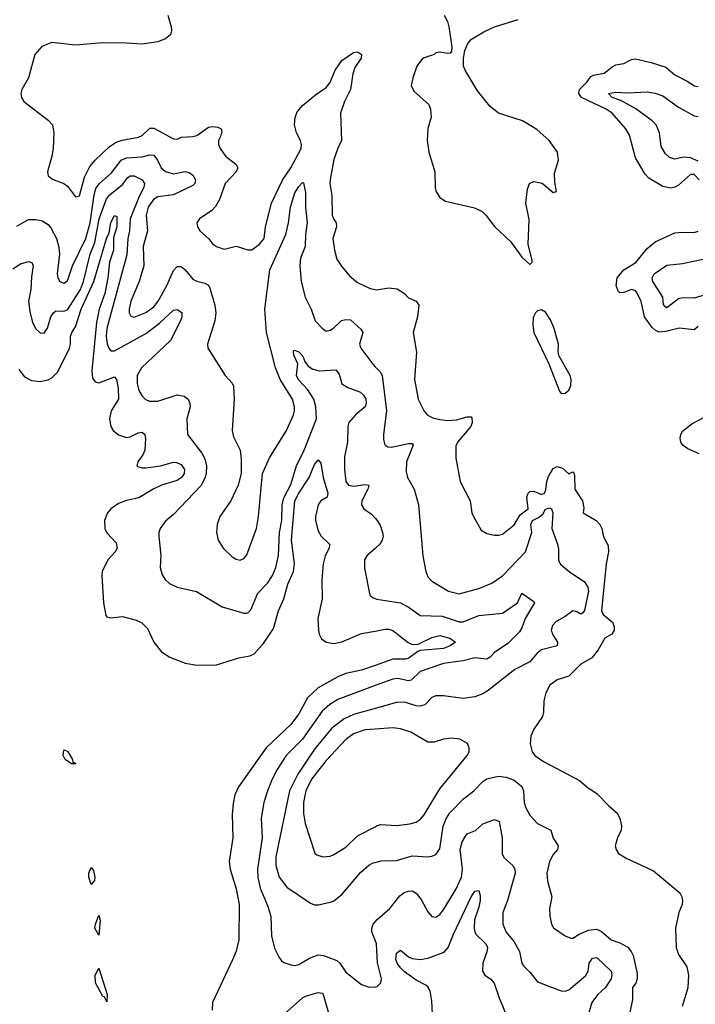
# Model space of a CAD drawing. Header units: inches. Extents: x 1245430 to 1420861, y 606325 to 671315.
# Tile 209 of 256: x 1388185 to 1391635, y 630521 to 635547. Entities that reach past the tile are written whole.
import ezdxf

# ---------------------------------------------------------------- set-up
doc = ezdxf.new("R2010")
doc.units = ezdxf.units.IN
doc.header["$MEASUREMENT"] = 0
doc.layers.add('B3683', color=7, linetype='Continuous')
doc.layers.add('B3693', color=7, linetype='Continuous')

msp = doc.modelspace()

# ---------------------------------------------------------------- linework, layer by layer
at = {"layer": 'B3683', "color": 5}
for points, elevation in [([(1388941.5, 635570), (1388958.9, 635510), (1388961.1, 635490), (1388955.3, 635470), (1388930.4, 635450), (1388890, 635434.8), (1388810, 635421.8), (1388730, 635427.6), (1388610, 635428.4), (1388470, 635416.4), (1388348.9, 635431.1), (1388298.8, 635410), (1388262, 635370), (1388230.4, 635250), (1388196.3, 635190), (1388190.7, 635170), (1388194, 635150), (1388207.3, 635130), (1388330, 635034.9), (1388352.2, 635010), (1388359.5, 634970), (1388357, 634890), (1388350.3, 634849.7), (1388326.8, 634770), (1388331, 634750), (1388352.7, 634732.7), (1388410, 634710.4), (1388430, 634698), (1388470, 634643), (1388490, 634648.2), (1388516.7, 634743.4), (1388543, 634797), (1388570.4, 634829.5), (1388642.5, 634897.4), (1388678.4, 634921.6), (1388708.4, 634931.6), (1388792.7, 634947.3), (1388810, 634956.3), (1388850, 634993), (1388870, 634994.1), (1388970, 634939.2), (1388990, 634937.7), (1389011.8, 634948.2), (1389070, 634950.1), (1389090, 634956.6), (1389150, 634998.1), (1389170, 635001), (1389197.8, 634997.8), (1389214.9, 634990), (1389217.4, 634977.4), (1389211.3, 634950), (1389200.2, 634930), (1389200.3, 634910), (1389208.8, 634890), (1389236.5, 634850), (1389288.5, 634810), (1389298.5, 634790), (1389290.2, 634770), (1389234.2, 634710), (1389206.3, 634630), (1389185.9, 634594.1), (1389167.3, 634572.7), (1389103, 634530), (1389090.4, 634510), (1389092.7, 634490), (1389106, 634470), (1389150.2, 634430.2), (1389170, 634402), (1389190, 634388.5), (1389230, 634376.4), (1389290, 634390.4), (1389350, 634372.7), (1389370, 634372.7), (1389410, 634401.8), (1389433.9, 634430), (1389440.2, 634490), (1389471.2, 634610), (1389528.7, 634731.3), (1389570, 634791.1), (1389622.2, 634890), (1389625, 634910), (1389619.7, 634930), (1389599, 634970), (1389587.8, 635010), (1389591.4, 635048.6), (1389602.9, 635077.1), (1389630, 635109.1), (1389696, 635164), (1389750, 635201.5), (1389770, 635226.4), (1389796.4, 635290), (1389830, 635338), (1389890, 635380.1), (1389910, 635383.6), (1389930, 635370.1), (1389929.4, 635350), (1389896.4, 635303.6), (1389886.7, 635270), (1389874.4, 635190), (1389843.9, 635130), (1389824.3, 635070), (1389829.3, 634930.7), (1389810, 634891.6), (1389790, 634833.3), (1389771.2, 634731.2), (1389769.3, 634710), (1389778.5, 634650), (1389780.2, 634550), (1389786.9, 634530), (1389800.8, 634510), (1389803.8, 634490), (1389785, 634430), (1389792.3, 634370), (1389805.3, 634325.3), (1389828.4, 634288.4), (1389870, 634239.3), (1389910, 634206), (1389975.6, 634175.6), (1390000, 634169.1)], 780), ([(1388170, 634493.8), (1388230, 634526.4), (1388270, 634527.9), (1388300, 634520), (1388330, 634502.3), (1388344.7, 634484.7), (1388372.8, 634430), (1388385.2, 634385.2), (1388388.6, 634350), (1388377.6, 634250), (1388380.4, 634230), (1388390.4, 634210.4), (1388410, 634201.3), (1388430, 634213.4), (1388455.5, 634290), (1388523, 634430), (1388544.9, 634510), (1388566.5, 634653.5), (1388575, 634685), (1388591.5, 634708.5), (1388654.7, 634765.3), (1388704.4, 634830), (1388730, 634841.6), (1388810, 634846.7), (1388850, 634857.9), (1388870, 634855.4), (1388888.8, 634830), (1388907.3, 634790), (1388930, 634772.2), (1388970, 634760.1), (1389030, 634771.8), (1389050, 634766.7), (1389070, 634752.9), (1389082.3, 634730), (1389079.3, 634710), (1389070, 634700.3), (1388970, 634652.3), (1388890, 634642.6), (1388868.9, 634630), (1388841, 634590), (1388831, 634550), (1388838.7, 634470), (1388816.6, 634390), (1388818.7, 634290), (1388795.5, 634210), (1388752.4, 634110), (1388744.1, 634070), (1388744.6, 634050), (1388753.5, 634033.5), (1388770, 634029.3), (1388830, 634052.2), (1388870, 634082), (1388892.6, 634110), (1388937.5, 634190), (1388970, 634267.4), (1388990, 634287.7), (1389010, 634286.7), (1389030, 634270.2), (1389070, 634222.6), (1389090, 634212), (1389130, 634202.6), (1389150, 634191.2), (1389157.1, 634177.1), (1389182.5, 634090), (1389187.7, 634050), (1389181.6, 634010), (1389143.7, 633890), (1389146, 633870), (1389234.6, 633730), (1389271, 633691), (1389276.5, 633676.5), (1389280.8, 633610), (1389270.2, 633450), (1389277.8, 633417.8), (1389311.6, 633350), (1389316.1, 633303.9), (1389317.1, 633230), (1389300.3, 633170), (1389263.1, 633090), (1389207.2, 633010), (1389194.3, 632970), (1389190.2, 632930), (1389198.4, 632890), (1389223.9, 632850), (1389270, 632805.4), (1389290, 632793), (1389311.4, 632788.6), (1389330, 632795.6), (1389345.2, 632814.8), (1389394.3, 632950), (1389404.7, 633010), (1389426, 633230), (1389460.4, 633310), (1389547.7, 633450), (1389584.1, 633530), (1389588.9, 633550), (1389589, 633570), (1389577.8, 633610), (1389515.7, 633710), (1389492.3, 633770), (1389445.6, 633950), (1389436.6, 634070), (1389462.7, 634270), (1389544.3, 634450), (1389558.7, 634510), (1389568.7, 634590), (1389590, 634662.4), (1389610, 634694.9), (1389630, 634716.4), (1389633.7, 634713.7), (1389645.4, 634665.5), (1389644.7, 634590), (1389653.2, 634510), (1389644.5, 634450), (1389642.5, 634390), (1389619.5, 634330), (1389615.8, 634290), (1389622.8, 634210), (1389642.6, 634130), (1389674, 634070), (1389694.6, 634010), (1389730, 633972), (1389750, 633957.4), (1389770, 633962.2), (1389790, 633974.3), (1389828.9, 634011.1), (1389850, 634017.2), (1389874.5, 634014.5), (1389926.8, 633966.8), (1389936.9, 633950), (1389921.2, 633890), (1389926.7, 633870), (1389987.8, 633787.8), (1390000, 633775.6)], 760), ([(1388150, 634275.7), (1388190, 634301.2), (1388230, 634313.4), (1388247.9, 634307.9), (1388254.8, 634290), (1388245.4, 634234.6), (1388241.9, 634170), (1388230.9, 634110), (1388236.7, 634056.7), (1388250, 634001.6), (1388268.5, 633968.5), (1388290, 633948.4), (1388310, 633946), (1388327.7, 633972.3), (1388344.7, 634030), (1388357.5, 634050), (1388370, 634061.6), (1388410, 634059.8), (1388430, 634065.3), (1388495.5, 634170), (1388510.5, 634210), (1388544.9, 634350), (1388568.8, 634410), (1388591.9, 634530), (1388628, 634632), (1388646.4, 634653.6), (1388710, 634706), (1388737.9, 634742.1), (1388750, 634750.6), (1388770.4, 634750.4), (1388810.1, 634730.1), (1388823.5, 634710), (1388819.1, 634690), (1388795.5, 634644.5), (1388750.1, 634530), (1388746.1, 634470), (1388737.2, 634430), (1388733.1, 634346.9), (1388630.6, 633970.6), (1388627.5, 633930), (1388631.8, 633891.8), (1388639.8, 633870), (1388650, 633857.1), (1388670, 633857.4), (1388833.7, 633946.3), (1388900.7, 633999.3), (1388970, 634065), (1388990, 634068.3), (1389012.8, 634052.8), (1389013.7, 634030), (1389006, 634010), (1388955, 633910), (1388807.5, 633770), (1388785.5, 633730), (1388784.5, 633690), (1388793.9, 633653.9), (1388808.7, 633628.7), (1388828.6, 633608.6), (1388850, 633599.8), (1388890, 633600.1), (1388990, 633632.2), (1389025.6, 633625.6), (1389046.3, 633610), (1389054.4, 633590), (1389055.2, 633570), (1389038.8, 633510), (1389041.5, 633430), (1389115, 633335), (1389130, 633304.9), (1389138.9, 633270), (1389137.9, 633230), (1389132.4, 633210), (1389110, 633166.8), (1388970, 633021.3), (1388930, 632987.8), (1388902.3, 632950), (1388895.6, 632930), (1388895.3, 632910), (1388906, 632810), (1388903.1, 632750), (1388912.6, 632712.6), (1388928.4, 632688.4), (1388950, 632668.9), (1388990, 632650.3), (1389088.7, 632628.7), (1389218.8, 632550), (1389330, 632517.6), (1389342, 632518), (1389350, 632518.4), (1389366.1, 632533.9), (1389401.2, 632618.8), (1389450, 632671.1), (1389476.3, 632710), (1389493.9, 632750), (1389507.6, 632812.4), (1389511.3, 632928.7), (1389524.2, 632990), (1389526, 633070), (1389533.6, 633106.4), (1389570, 633174.9), (1389599.1, 633270), (1389638.1, 633350), (1389701, 633510), (1389697.9, 633570), (1389686.6, 633610), (1389657.2, 633657.2), (1389608.9, 633708.9), (1389599.1, 633730), (1389605, 633790), (1389585, 633835), (1389583.1, 633856.9), (1389590, 633859.5), (1389612.2, 633850), (1389631.1, 633830), (1389642, 633802), (1389658, 633778), (1389682.5, 633762.5), (1389715.2, 633755.2), (1389798.9, 633759), (1389817.4, 633737.4), (1389830, 633688.6), (1389861.1, 633670), (1389925.3, 633645.3), (1389941.1, 633630), (1389952.3, 633610), (1389955.2, 633590), (1389948.9, 633570), (1389900.6, 633530), (1389866.2, 633490), (1389861.6, 633470), (1389858.5, 633390), (1389844.3, 633315.7), (1389843.5, 633250), (1389850.1, 633190.1), (1389864.2, 633170), (1389890, 633166.4), (1389950, 633173.7), (1389967.3, 633170), (1389962.8, 633150), (1389931.6, 633091.5), (1389930.2, 633070), (1389943.1, 633050), (1389982.4, 633022.4), (1390000, 633002.1)], 740), ([(1388181.5, 633761.5), (1388210, 633723.5), (1388245.1, 633705.1), (1388290, 633700.5), (1388330, 633708.3), (1388350, 633718.5), (1388379.4, 633750), (1388439, 633870), (1388445.3, 633890), (1388445.3, 633930), (1388451, 633950), (1388470, 633978.5), (1388499, 634070), (1388563.8, 634210), (1388630, 634434.9), (1388642.3, 634457.7), (1388650, 634512.2), (1388670, 634547.6), (1388682, 634542), (1388681.6, 634490), (1388664.9, 634435.1), (1388664.7, 634370), (1388644.3, 634310), (1388635.8, 634230), (1388619.9, 634150), (1388590.4, 634070), (1388578.2, 634001.8), (1388554.1, 633754.1), (1388557.9, 633717.9), (1388570, 633698.4), (1388590, 633692.7), (1388670, 633724.2), (1388680.5, 633710), (1388688.2, 633668.2), (1388689.6, 633610.4), (1388652.7, 633550), (1388644.5, 633510), (1388650.2, 633470.2), (1388662.3, 633450), (1388690, 633428.3), (1388730, 633413.6), (1388750, 633416.9), (1388790, 633437.7), (1388810, 633441.3), (1388823.8, 633430), (1388827, 633407), (1388824.2, 633350), (1388814.4, 633325.6), (1388789.2, 633290), (1388783.6, 633270), (1388786.7, 633266.7), (1388810, 633258.6), (1388830, 633260.1), (1388905.1, 633270), (1388970, 633287.5), (1388986.8, 633286.8), (1389010, 633276.3), (1389026.6, 633250), (1389025.2, 633230), (1389011.7, 633210), (1388990, 633194.1), (1388909.3, 633170), (1388866.7, 633150), (1388794.3, 633105.7), (1388730, 633092.7), (1388690, 633077.1), (1388650.2, 633050), (1388633.7, 633030), (1388619.2, 632990), (1388620.4, 632950), (1388630, 632927.6), (1388677.2, 632877.2), (1388682.6, 632850), (1388673.1, 632830), (1388635.8, 632790), (1388606.4, 632730), (1388604.2, 632710), (1388613, 632570), (1388624.7, 632504.7), (1388630, 632498.4), (1388650, 632494.3), (1388710, 632500.2), (1388780.8, 632480.8), (1388808.4, 632468.4), (1388838.8, 632438.8), (1388870.5, 632370), (1388910, 632320.7), (1388951.9, 632291.9), (1389030, 632262.4), (1389090, 632252.7), (1389190, 632254), (1389305.2, 632290), (1389360.8, 632299.2), (1389382.4, 632310), (1389430, 632362.6), (1389481.5, 632438.5), (1389506.1, 632530), (1389533.6, 632590), (1389554.9, 632665.1), (1389583.7, 632730), (1389589.3, 632770.7), (1389573.7, 632890), (1389589.7, 633090), (1389610, 633129.5), (1389663.7, 633210), (1389690, 633276.9), (1389710, 633299.5), (1389723.2, 633283.2), (1389734.2, 633210), (1389758.8, 633130), (1389755.5, 633110), (1389722.4, 633090), (1389710.2, 633070), (1389696.6, 633010), (1389696.4, 632990), (1389710, 632938), (1389724.6, 632910), (1389766.7, 632870), (1389767, 632867), (1389766.3, 632850), (1389745.2, 632810), (1389734.8, 632770), (1389728.8, 632688.8), (1389730.2, 632590.2), (1389708.1, 632490), (1389710.9, 632430), (1389715.2, 632410), (1389727, 632387), (1389750, 632368.7), (1389790, 632361.9), (1389830, 632370.7), (1389930, 632413.1), (1390000, 632426.3)], 720), ([(1390000, 632847.8), (1389957.6, 632810), (1389946.7, 632790), (1389946.5, 632746.5), (1389973, 632610), (1389990, 632596.4), (1390000, 632592.6)], 740), ([(1390000, 632250.8), (1389930, 632226.7), (1389850, 632209.9), (1389810, 632192.8), (1389710, 632136), (1389654.9, 632085.1), (1389610, 632003.5), (1389570, 631948.9), (1389444.1, 631830), (1389303.2, 631630), (1389284.2, 631590), (1389274.6, 631545.4), (1389270.2, 631490.2), (1389274.3, 631370), (1389255.8, 631250), (1389260.9, 631210), (1389290.1, 631110), (1389306.1, 631030), (1389304.2, 630850), (1389290, 630792), (1389271.9, 630748.1), (1389170.2, 630530), (1389168.4, 630490)], 720), ([(1390000, 632147.4), (1389810, 632076), (1389768.5, 632051.5), (1389730, 632016.8), (1389630, 631874.4), (1389546.7, 631790), (1389500.3, 631719.7), (1389474.5, 631670), (1389450.2, 631610.2), (1389432.3, 631550), (1389418.9, 631470), (1389423.3, 631370), (1389399.6, 631210), (1389401, 631170), (1389413.2, 631113.2), (1389450, 631024.9), (1389466.9, 630970), (1389471.3, 630870), (1389487.1, 630807.1), (1389510, 630758.8), (1389522.6, 630742.6), (1389534, 630734), (1389570, 630721.3), (1389590, 630718.7), (1389610, 630724), (1389664.6, 630755.4), (1389710, 630772.9), (1389736.3, 630770), (1389804.5, 630744.5), (1389820.9, 630730), (1389850, 630684.2), (1389930, 630621.6), (1389970, 630608), (1390000, 630610)], 740), ([(1390000, 632031.2), (1389890, 632000.7), (1389842.5, 631977.5), (1389779.8, 631930), (1389690, 631823.7), (1389605.2, 631694.8), (1389563.4, 631610), (1389493.6, 631273.6), (1389492.6, 631230), (1389509.7, 631169.7), (1389550, 631118.8), (1389670, 631036.5), (1389690, 631029.2), (1389711.8, 631028.2), (1389777.1, 631042.9), (1389790, 631048.2), (1389830, 631080.3), (1389925.9, 631194.1), (1389968.9, 631231.1), (1389990, 631242.5), (1390000, 631245)], 760), ([(1390000, 631925.9), (1389950, 631922.3), (1389890, 631901.6), (1389850, 631873.2), (1389750, 631765), (1389674.7, 631670), (1389646.5, 631610), (1389634.8, 631550), (1389634.3, 631494.3), (1389643.3, 631443.3), (1389692.4, 631292.4), (1389703.4, 631283.4), (1389733.7, 631273.7), (1389770, 631276.9), (1389790, 631285.5), (1389850, 631322.4), (1389910, 631381.1), (1390000, 631427.4)], 780), ([(1390000, 630848.7), (1389984, 630890), (1389984, 630910), (1389990.8, 630930), (1390000, 630941.4)], 740), ([(1389535.6, 630470), (1389630, 630553.7), (1389650, 630564.6), (1389710, 630580.9), (1389730, 630577), (1389735.6, 630570), (1389764.5, 630470)], 720)]:
    msp.add_lwpolyline(points, dxfattribs=dict(at, elevation=elevation))
at = {"layer": 'B3683', "color": 5, "elevation": 680}
for points in [[(1388450, 631747.5), (1388417.7, 631770), (1388407.4, 631790), (1388410, 631819.3), (1388430, 631812), (1388455.5, 631770), (1388457.5, 631757.5), (1388470, 631751.6), (1388470, 631748.3)], [(1388550, 631132.7), (1388538.8, 631170), (1388539.3, 631190), (1388550, 631219.5), (1388563.1, 631203.1), (1388568.7, 631170), (1388566.6, 631153.4)], [(1388590, 630874), (1388569.2, 630910), (1388572, 630930), (1388590, 630976), (1388596.2, 630950)], [(1388630, 630534), (1388618.4, 630558.4), (1388610, 630560.4), (1388573.3, 630630), (1388571.5, 630670), (1388590, 630704.7), (1388632.7, 630570)]]:
    msp.add_lwpolyline(points, close=True, dxfattribs=at)
at = {"layer": 'B3693', "color": 5}
for points, elevation in [([(1390353.4, 635570), (1390370, 635538), (1390377.3, 635510), (1390391.1, 635408.9), (1390390, 635386), (1390383.6, 635376.4), (1390370, 635374), (1390330, 635381.2), (1390310, 635377.2), (1390301, 635370), (1390250, 635353.1), (1390237, 635343), (1390213.8, 635310), (1390192.3, 635250), (1390184.9, 635210), (1390199.9, 635179.9), (1390274.9, 635114.9), (1390283.8, 635090), (1390286, 635050), (1390269, 634991), (1390266.7, 634930), (1390274.4, 634870), (1390304.9, 634770), (1390306, 634690), (1390310, 634672), (1390330, 634638.8), (1390359.9, 634619.9), (1390507.4, 634587.4), (1390547.1, 634567.1), (1390566, 634550), (1390610, 634490.5), (1390693.5, 634413.5), (1390750, 634334.8), (1390790, 634298), (1390802, 634310), (1390802, 634318), (1390781.2, 634401.2), (1390786.8, 634526.8), (1390769.3, 634610), (1390778.6, 634681.4), (1390789.3, 634710.7), (1390810, 634721), (1390853.2, 634713.2), (1390910, 634664.7), (1390926, 634670), (1390917, 634717), (1390915.9, 634764.1), (1390936.3, 634830), (1390931.5, 634870), (1390889.7, 634929.7), (1390826.7, 634986.7), (1390753.2, 635030), (1390630, 635069.6), (1390586.1, 635106.1), (1390523.2, 635183.2), (1390459.5, 635290), (1390452.3, 635310), (1390452, 635350), (1390458, 635390), (1390474.3, 635425.7), (1390492.4, 635447.6), (1390555.4, 635484.6), (1390609.4, 635510), (1390730, 635548.9)], 820), ([(1391654.6, 634730), (1391630, 634756.6), (1391610, 634757.5), (1391550, 634702.5), (1391530, 634691.4), (1391510, 634687.7), (1391470, 634695.9), (1391397.3, 634737.3), (1391378.3, 634758.3), (1391330, 634842.4), (1391298.4, 634958.4), (1391281.1, 634990), (1391209.8, 635070), (1391180.3, 635090), (1391053.3, 635150), (1391039.9, 635170), (1391043.9, 635190), (1391083.2, 635230), (1391102.4, 635257.6), (1391115.8, 635264.2), (1391170, 635274.2), (1391210, 635307), (1391230, 635316.2), (1391270, 635322.8), (1391310, 635343.2), (1391330, 635347.2), (1391410, 635329.4), (1391484, 635304), (1391530, 635266.4), (1391594, 635234), (1391630.2, 635210.2), (1391650, 635205.2)], 780), ([(1391650, 634824.4), (1391610, 634841.8), (1391574.3, 634845.7), (1391530, 634834.8), (1391502.9, 634842.9), (1391482.5, 634862.5), (1391460.2, 634900.2), (1391452.2, 634970), (1391435.4, 635010), (1391414.9, 635030), (1391331.4, 635091.4), (1391254.6, 635134.6), (1391209.8, 635150), (1391191.5, 635170), (1391230, 635177.7), (1391290, 635173.4), (1391390, 635178.3), (1391430, 635172.2), (1391470, 635157.6), (1391550, 635100.1), (1391630, 635057), (1391650, 635052.3)], 760), ([(1391650, 633981), (1391630, 633963.9), (1391551.9, 633971.9), (1391485.3, 633954.7), (1391450, 633952.5), (1391430, 633961.7), (1391415.4, 633975.4), (1391376.5, 634030), (1391358.4, 634110), (1391335.4, 634155.4), (1391330, 634163.1), (1391310, 634169), (1391270, 634154), (1391250, 634153.3), (1391240.4, 634160.4), (1391230.8, 634190), (1391236.9, 634230), (1391269.6, 634270.4), (1391332.1, 634307.9), (1391390, 634379.7), (1391430, 634413.4), (1391530, 634459), (1391570, 634463.1), (1391630, 634460.3), (1391650, 634467.2)], 780), ([(1391710, 634149), (1391630, 634125), (1391570, 634126.5), (1391550, 634121.6), (1391490, 634075.5), (1391481.2, 634081.2), (1391473.1, 634093.1), (1391469.4, 634130), (1391417.5, 634210), (1391414.1, 634230), (1391425.3, 634250), (1391490, 634293.5), (1391570, 634302.3), (1391690, 634327.6)], 760), ([(1390000, 634169.1), (1390007.2, 634167.2), (1390070, 634178.6), (1390112.5, 634172.5), (1390150.4, 634150), (1390170, 634128), (1390210.3, 634110.3), (1390223.8, 634090), (1390216.5, 634030), (1390195.3, 633950), (1390212.1, 633850), (1390200.7, 633710), (1390220.2, 633610), (1390250, 633548.4), (1390268.5, 633528.5), (1390294.4, 633514.4), (1390330, 633505.2), (1390370, 633501.5), (1390414.9, 633505.1), (1390470, 633519.7), (1390490, 633519.3), (1390493.9, 633513.9), (1390495.9, 633490), (1390489.2, 633470), (1390420.7, 633390), (1390412.4, 633370), (1390411.5, 633308.5), (1390433.8, 633190), (1390484.9, 633090), (1390494.6, 633030), (1390502, 633010), (1390541.2, 632941.2), (1390570, 632924.4), (1390610, 632914.9), (1390630, 632914.9), (1390650, 632921.3), (1390710, 632968.3), (1390740.6, 633019.4), (1390781.2, 633050), (1390774.8, 633110), (1390782.3, 633130), (1390790, 633138.7), (1390810, 633140.1), (1390850, 633122.9), (1390865.2, 633130), (1390872.5, 633147.5), (1390876.8, 633190), (1390885.2, 633214.8), (1390910, 633255.8), (1390930, 633265.8), (1390956.8, 633256.8), (1390990, 633229.5), (1391010, 633239), (1391014.1, 633234.1), (1391018.4, 633218.4), (1391020.1, 633150), (1391058.7, 633090), (1391065.7, 633054.3), (1391063, 633030), (1391128.2, 632990), (1391148, 632970), (1391157.1, 632950), (1391166.6, 632906.6), (1391190, 632862), (1391192.2, 632830), (1391179.2, 632770), (1391155.9, 632530), (1391165, 632510), (1391211.6, 632471.6), (1391220.2, 632450), (1391220.2, 632430), (1391209.4, 632410.6), (1391173.4, 632390), (1391139.5, 632330), (1391106, 632290), (1391050, 632256.4), (1390990, 632195.5), (1390930, 632177.6), (1390891.8, 632150), (1390871.7, 632110), (1390860.9, 632070), (1390859.5, 632010), (1390854.6, 631990), (1390810, 631924.5), (1390795.6, 631890), (1390791.6, 631850), (1390802.6, 631810), (1390816.4, 631790), (1390859.3, 631759.3), (1391043.6, 631663.6), (1391082, 631630), (1391134.7, 631594.7), (1391193, 631533), (1391235.6, 631495.6), (1391250.3, 631470), (1391257.6, 631430), (1391256.4, 631410), (1391237.1, 631370), (1391226.4, 631330), (1391230.5, 631310), (1391243, 631290), (1391284.8, 631264.8), (1391422, 631202), (1391555.3, 631090), (1391565.7, 631070), (1391568.9, 631050), (1391567.4, 631030), (1391551.8, 630990), (1391534.3, 630910), (1391537.3, 630810), (1391550, 630775.5), (1391592.6, 630712.6), (1391600.2, 630670), (1391596.1, 630603.9), (1391567.4, 630510)], 780), ([(1390000, 633775.6), (1390025.5, 633750), (1390035.5, 633730), (1390058.5, 633550), (1390042.8, 633430), (1390043.1, 633403.1), (1390050, 633376.3), (1390065.8, 633365.8), (1390084.1, 633364.1), (1390170, 633383.2), (1390190, 633383), (1390194.5, 633374.5), (1390160.7, 633290), (1390158.6, 633238.6), (1390165.3, 633210), (1390199.6, 633150), (1390221.8, 633070), (1390244, 632810), (1390259.6, 632730), (1390270, 632702), (1390290, 632680.4), (1390375.5, 632630), (1390430, 632615.8), (1390530, 632642.7), (1390596.9, 632670), (1390650, 632707.7), (1390767.5, 632830), (1390800.1, 632930), (1390795.5, 632970), (1390804.6, 632990), (1390835.1, 633004.9), (1390857, 633023), (1390870, 633047.9), (1390890, 633054.9), (1390901.3, 633050), (1390907.6, 633030), (1390901.7, 632950), (1390932.1, 632870), (1390936.7, 632843.3), (1390936, 632790), (1390939.9, 632779.9), (1390947.3, 632767.3), (1390990.3, 632730), (1391070, 632677.9), (1391086.9, 632650), (1391089.3, 632630), (1391070, 632531.6), (1391060.4, 632519.6), (1391050, 632512.8), (1391030, 632525), (1391010, 632529.9), (1390970, 632500.5), (1390924.4, 632475.6), (1390905.6, 632454.4), (1390898.9, 632430), (1390906.9, 632406.9), (1390931.1, 632370), (1390930.1, 632349.9), (1390850, 632329.9), (1390827.6, 632312.4), (1390790, 632269), (1390713.1, 632230), (1390577.5, 632122.5), (1390550, 632105.6), (1390510, 632089.8), (1390450, 632081), (1390350, 632095.9), (1390310, 632095.3), (1390290, 632086.3), (1390254, 632050), (1390230, 632042.9), (1390210, 632044.2), (1390150, 632062.8), (1390110, 632061.8), (1390000, 632031.2)], 760), ([(1391654.5, 633330), (1391596.5, 633356.5), (1391573.4, 633373.4), (1391561.8, 633390), (1391557.1, 633410), (1391560.9, 633430), (1391571.7, 633448.3), (1391616.9, 633483.1), (1391690, 633522.6)], 780), ([(1390000, 633002.1), (1390010.3, 632990.3), (1390026, 632966), (1390038.7, 632930), (1390041.1, 632910), (1390037, 632890), (1390024.9, 632870), (1390000, 632847.8)], 740), ([(1390000, 632592.6), (1390009.1, 632589.1), (1390130, 632569.5), (1390169.2, 632549.2), (1390230, 632505.4), (1390342.3, 632502.3), (1390430, 632473.2), (1390450, 632473.4), (1390530, 632505), (1390650, 632517.2), (1390727.8, 632570), (1390750, 632618.8), (1390810, 632577.3), (1390814, 632570), (1390766.7, 632490), (1390750, 632442.4), (1390738, 632422), (1390677.4, 632362.6), (1390610, 632317), (1390587.7, 632292.3), (1390570, 632281.8), (1390510, 632289.2), (1390450, 632274.2), (1390350, 632260.5), (1390230, 632220.2), (1390184.6, 632175.4), (1390170, 632172.2), (1390115.6, 632184.4), (1390090, 632181.2), (1390000, 632147.4)], 740), ([(1390000, 632426.3), (1390050, 632435.7), (1390070, 632435.8), (1390090, 632429.2), (1390168.4, 632368.4), (1390190, 632357.9), (1390220.8, 632359.2), (1390290, 632393.4), (1390330, 632403.6), (1390382.4, 632390), (1390410.5, 632370), (1390383.8, 632350), (1390350, 632337.6), (1390232.5, 632327.5), (1390217.6, 632322.4), (1390171.9, 632288.1), (1390157.1, 632282.9), (1390090, 632281.7), (1390000, 632250.8)], 720), ([(1390000, 631427.4), (1390010, 631432.6), (1390030, 631438.2), (1390110, 631434.1), (1390177.4, 631442.6), (1390209.8, 631450.2), (1390230, 631463.6), (1390250, 631487.2), (1390330, 631620.2), (1390470.9, 631790), (1390479.7, 631810), (1390480.4, 631830), (1390471.6, 631851.6), (1390433.3, 631873.3), (1390390, 631878.7), (1390350, 631874), (1390301.7, 631858.3), (1390270, 631858.8), (1390182.4, 631910), (1390130, 631926.6), (1390090, 631932.3), (1390000, 631925.9)], 780), ([(1390000, 631245), (1390030, 631252.7), (1390110, 631255.2), (1390190, 631279), (1390270, 631274.2), (1390290, 631276.1), (1390310, 631284.9), (1390330, 631313.4), (1390347.4, 631430), (1390364.8, 631470), (1390382.5, 631497.5), (1390452.3, 631570), (1390504.4, 631610), (1390550, 631657.8), (1390570, 631671.9), (1390630, 631684.4), (1390670, 631679.5), (1390710, 631665.1), (1390750, 631632), (1390758.6, 631610), (1390761.9, 631550), (1390770, 631524.2), (1390790, 631486.3), (1390830, 631444.4), (1390897, 631410), (1390908.5, 631368.5), (1390935.3, 631330), (1390931.6, 631310), (1390910, 631286), (1390890.2, 631250), (1390876.5, 631190), (1390880.2, 631150), (1390902.3, 631070), (1390891.3, 631010), (1390891.7, 630971.7), (1390901.6, 630930), (1390911.6, 630911.6), (1390970, 630870.3), (1390999, 630859), (1391010, 630858.7), (1391041.6, 630878.4), (1391090, 630898.2), (1391130, 630903.6), (1391153.6, 630893.6), (1391206, 630850), (1391250, 630835.2), (1391290, 630812.6), (1391308.1, 630790), (1391317.2, 630770), (1391338, 630678), (1391338.4, 630650), (1391331.7, 630628.3), (1391314.4, 630605.6), (1391314.8, 630545.2), (1391290.3, 630430)], 760), ([(1390000, 630941.4), (1390010, 630953.8), (1390076, 631010), (1390126, 631074), (1390149.3, 631090.7), (1390170, 631098.8), (1390190, 631099.1), (1390210, 631087.6), (1390235.3, 631055.3), (1390270, 630992.7), (1390290, 630968), (1390310, 630965.5), (1390330, 630978.4), (1390350, 631002.4), (1390414, 631110), (1390440.8, 631170), (1390446.2, 631210), (1390434.9, 631310), (1390445.2, 631350), (1390461.4, 631378.6), (1390470, 631390.3), (1390512.2, 631407.8), (1390550, 631442), (1390610, 631463.7), (1390633.5, 631453.5), (1390649.1, 631370), (1390649.4, 631289.4), (1390657.4, 631270), (1390703.1, 631230), (1390713.4, 631210), (1390715.9, 631190), (1390676.1, 631050), (1390652.2, 630990), (1390652.6, 630930), (1390670, 630888.5), (1390710, 630840.3), (1390737.1, 630790), (1390749, 630730), (1390757.1, 630717.1), (1390790, 630684.9), (1390830, 630634.6), (1390950, 630588.6), (1390970, 630588.1), (1390990, 630594), (1391074.9, 630665.1), (1391087.2, 630690), (1391092.9, 630730), (1391110, 630756.9), (1391130, 630759.6), (1391135.9, 630755.9), (1391205.9, 630690), (1391209.6, 630670), (1391205.1, 630650), (1391175.3, 630604.7), (1391136.9, 630570), (1391107.4, 630530), (1391084.9, 630455.1)], 740), ([(1390292.8, 630470), (1390290, 630539), (1390280.5, 630590), (1390269.9, 630609.9), (1390258.6, 630618.6), (1390210, 630644.2), (1390150, 630685.6), (1390130, 630706), (1390112.2, 630730), (1390105.5, 630750), (1390110, 630781.3), (1390130, 630796.4), (1390170, 630763.3), (1390190, 630754.7), (1390230, 630749.6), (1390270, 630755.6), (1390352.6, 630787.4), (1390373.7, 630810), (1390401.1, 630878.9), (1390490, 631068.5), (1390510, 631098.2), (1390530, 631101.7), (1390536.3, 631076.3), (1390536.3, 631050), (1390530, 631016.3), (1390508.5, 630951.5), (1390506.4, 630910), (1390509.2, 630889.2), (1390516.4, 630876.4), (1390564.8, 630830), (1390573.6, 630810), (1390571.3, 630788.7), (1390550.1, 630730), (1390548.6, 630690), (1390560.9, 630670), (1390590.1, 630650.1), (1390608.9, 630628.9), (1390633.3, 630553.3), (1390674.4, 630454.4)], 720), ([(1390000, 630610), (1390010, 630610.7), (1390029.3, 630630), (1390033.3, 630650), (1390012.3, 630732.3), (1390007.2, 630830), (1390000, 630848.7)], 740)]:
    msp.add_lwpolyline(points, dxfattribs=dict(at, elevation=elevation))
at = {"layer": 'B3693', "color": 5, "elevation": 820}
msp.add_lwpolyline([(1390850, 634065.2), (1390830, 634061.2), (1390818.8, 634050), (1390807.5, 634027.5), (1390804.9, 633990), (1390810.7, 633950), (1390887.7, 633790), (1390941, 633650), (1390950, 633638), (1390970, 633641), (1390990, 633656), (1391000.1, 633679.9), (1391001.3, 633710), (1390995.4, 633730), (1390939.5, 633830), (1390934.5, 633850), (1390937, 633890), (1390915.1, 633970), (1390895.1, 634015.1), (1390870, 634053.2)], close=True, dxfattribs=at)

doc.saveas('drawing.dxf')
